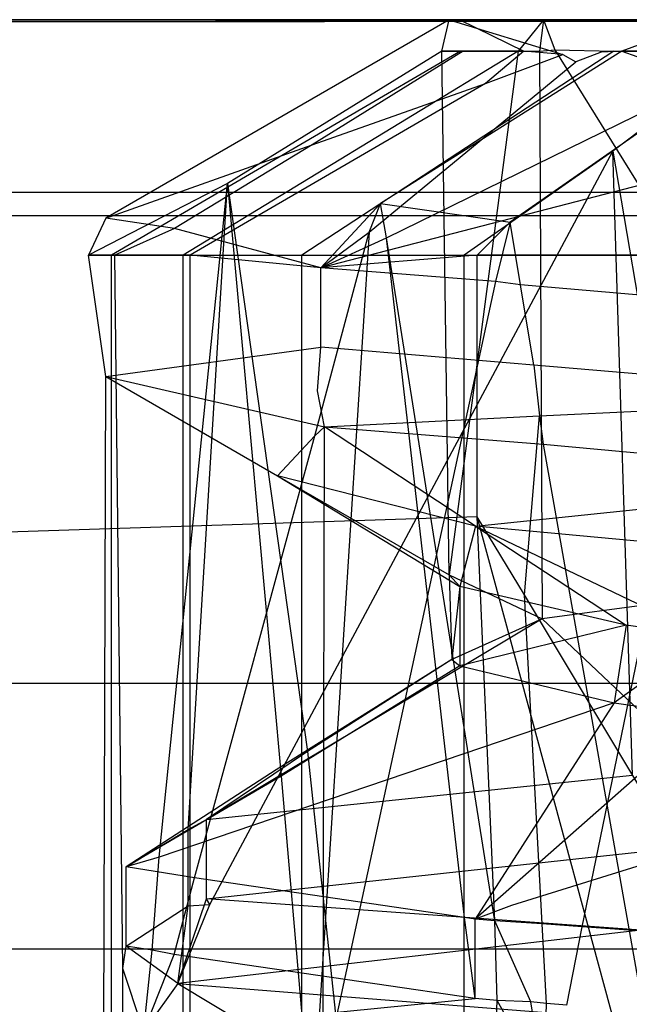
# Model space of a CAD drawing. Extents: x -23.4 to 23.6, y 0.3 to 4.
# Tile 84 of 189: x -17.297 to -17.2706, y 3.6201 to 3.6629. Entities that reach past the tile are written whole.
import ezdxf

# ---------------------------------------------------------------- set-up
doc = ezdxf.new("R2010")
doc.units = 0
doc.header["$MEASUREMENT"] = 0
doc.layers.get('0').update_dxf_attribs({"color": 13, "linetype": 'CONTINUOUS'})

# ---------------------------------------------------------------- blocks, each defined once
blk = doc.blocks.new('FOURTY_V_PM_STL')
at = {"color": 0}
for p, q in [((-17.237319, 3.66285, -0.098425), (-23.16028, 3.655358, -0.06076)), ((-17.237319, 3.66285, -0.098425), (-23.16028, 3.655358, -0.06076)), ((-17.237319, 3.66285, -0.098425), (-23.16028, 3.66285, -0.098425)), ((23.138932, 3.66285, -0.669291), (-23.16028, 3.66285, -0.669291)), ((-17.237319, 3.66285, -0.098425), (-23.16028, 3.66285, -0.098425)), ((23.138932, 3.66285, -0.669291), (-23.16028, 3.66285, -0.669291)), ((-17.230472, 3.662828, -0.096319), (-23.16028, 3.655358, -0.06076)), ((-17.230472, 3.662828, -0.096319), (-23.16028, 3.655358, -0.06076)), ((-17.27839, 3.66285, -0.15748), (-17.293305, 3.654238, -0.15748)), ((-17.27839, 3.66285, -0.15748), (-17.293305, 3.654238, -0.15748)), ((-17.27871, 3.661484, -0.157378), (-17.27839, 3.66285, -0.15748)), ((-17.27871, 3.661484, -0.157378), (-17.27839, 3.66285, -0.15748)), ((-17.27839, 3.66285, -0.15748), (-17.274297, 3.66285, -0.135143)), ((-17.277931, 3.66285, -0.165073), (-17.27839, 3.66285, -0.15748)), ((-17.27839, 3.66285, -0.15748), (-17.273463, 3.661342, -0.181511)), ((-17.27839, 3.66285, -0.15748), (-17.274297, 3.66285, -0.135143)), ((-17.277931, 3.66285, -0.165073), (-17.27839, 3.66285, -0.15748)), ((-17.27839, 3.66285, -0.15748), (-17.273463, 3.661342, -0.181511)), ((-17.267239, 3.66285, -0.193264), (-17.277931, 3.66285, -0.165073)), ((-17.277931, 3.66285, -0.165073), (-17.275157, 3.661484, -0.17794)), ((-17.277931, 3.66285, -0.165073), (-17.275157, 3.661484, -0.17794)), ((-17.267239, 3.66285, -0.193264), (-17.277931, 3.66285, -0.165073)), ((-17.274297, 3.66285, -0.135143), (-17.275395, 3.661484, -0.136777)), ((-17.274297, 3.66285, -0.135143), (-17.275395, 3.661484, -0.136777)), ((-17.274297, 3.66285, -0.135143), (-17.274466, 3.661484, -0.13508)), ((-17.274297, 3.66285, -0.135143), (-17.274466, 3.661484, -0.13508)), ((-17.274297, 3.66285, -0.135143), (-17.273809, 3.66154, -0.133855)), ((-17.274297, 3.66285, -0.135143), (-17.273809, 3.66154, -0.133855)), ((-17.274297, 3.66285, -0.135143), (-17.257167, 3.66285, -0.11033)), ((-17.274297, 3.66285, -0.135143), (-17.257167, 3.66285, -0.11033)), ((-17.267239, 3.66285, -0.193264), (-17.270896, 3.661484, -0.187502)), ((-17.267239, 3.66285, -0.193264), (-17.270896, 3.661484, -0.187502)), ((-17.277906, 3.661484, -0.146941), (-17.293065, 3.652619, -0.144501)), ((-17.277906, 3.661484, -0.146941), (-17.293065, 3.652619, -0.144501)), ((-17.275395, 3.661484, -0.136777), (-17.289946, 3.652619, -0.131876)), ((-17.275395, 3.661484, -0.136777), (-17.289946, 3.652619, -0.131876)), ((-17.27871, 3.661484, -0.157378), (-17.288022, 3.655731, -0.15749)), ((-17.27871, 3.661484, -0.157378), (-17.288022, 3.655731, -0.15749)), ((-17.271245, 3.661484, -0.127166), (-17.284791, 3.652619, -0.119937)), ((-17.271245, 3.661484, -0.127166), (-17.284791, 3.652619, -0.119937)), ((-17.277785, 3.661484, -0.167806), (-17.284341, 3.657419, -0.168926)), ((-17.277785, 3.661484, -0.167806), (-17.284341, 3.657419, -0.168926)), ((-17.270896, 3.661484, -0.187502), (-17.281383, 3.654861, -0.193265)), ((-17.270896, 3.661484, -0.187502), (-17.281383, 3.654861, -0.193265)), ((-17.27839, 3.638736, -0.15748), (-17.27871, 3.661484, -0.157378)), ((-17.27839, 3.638736, -0.15748), (-17.27871, 3.661484, -0.157378)), ((-17.277785, 3.661484, -0.167806), (-17.27871, 3.661484, -0.157378)), ((-17.27871, 3.661484, -0.157378), (-17.277906, 3.661484, -0.146941)), ((-17.27871, 3.661484, -0.157378), (-17.277906, 3.661484, -0.146941)), ((-17.277785, 3.661484, -0.167806), (-17.27871, 3.661484, -0.157378)), ((-17.275395, 3.661484, -0.136777), (-17.27839, 3.638736, -0.15748)), ((-17.275395, 3.661484, -0.136777), (-17.27839, 3.638736, -0.15748)), ((-17.277906, 3.661484, -0.146941), (-17.275395, 3.661484, -0.136777)), ((-17.277906, 3.661484, -0.146941), (-17.275395, 3.661484, -0.136777)), ((-17.275157, 3.661484, -0.17794), (-17.277785, 3.661484, -0.167806)), ((-17.275157, 3.661484, -0.17794), (-17.277785, 3.661484, -0.167806)), ((-17.275157, 3.661484, -0.17794), (-17.276813, 3.660075, -0.178524)), ((-17.275157, 3.661484, -0.17794), (-17.276813, 3.660075, -0.178524)), ((-17.26512, 3.661484, -0.196233), (-17.27574, 3.654055, -0.204576)), ((-17.26512, 3.661484, -0.196233), (-17.27574, 3.654055, -0.204576)), ((-17.275395, 3.661484, -0.136777), (-17.274466, 3.661484, -0.13508)), ((-17.275395, 3.661484, -0.136777), (-17.274466, 3.661484, -0.13508)), ((-17.273463, 3.661342, -0.181511), (-17.275157, 3.661484, -0.17794)), ((-17.273463, 3.661342, -0.181511), (-17.275157, 3.661484, -0.17794)), ((-17.273463, 3.661342, -0.181511), (-17.275157, 3.661484, -0.17794)), ((-17.273463, 3.661342, -0.181511), (-17.275157, 3.661484, -0.17794)), ((-17.274466, 3.661484, -0.13508), (-17.273809, 3.66154, -0.133855)), ((-17.274466, 3.661484, -0.13508), (-17.273809, 3.66154, -0.133855)), ((-17.274466, 3.661484, -0.13508), (-17.274359, 3.636838, -0.13531)), ((-17.274466, 3.661484, -0.13508), (-17.274359, 3.636838, -0.13531)), ((-17.273809, 3.66154, -0.133855), (-17.259711, 3.638799, -0.112712)), ((-17.273809, 3.66154, -0.133855), (-17.259711, 3.638799, -0.112712)), ((-17.273809, 3.66154, -0.133855), (-17.271245, 3.661484, -0.127166)), ((-17.273809, 3.66154, -0.133855), (-17.271245, 3.661484, -0.127166)), ((-17.270896, 3.661484, -0.187502), (-17.2718, 3.661442, -0.185297)), ((-17.270896, 3.661484, -0.187502), (-17.2718, 3.661442, -0.185297)), ((-17.270896, 3.661484, -0.187502), (-17.2718, 3.661442, -0.185297)), ((-17.270896, 3.661484, -0.187502), (-17.2718, 3.661442, -0.185297)), ((-17.265569, 3.661484, -0.118369), (-17.271287, 3.657139, -0.113989)), ((-17.265569, 3.661484, -0.118369), (-17.271287, 3.657139, -0.113989)), ((-17.271245, 3.661484, -0.127166), (-17.265569, 3.661484, -0.118369)), ((-17.271245, 3.661484, -0.127166), (-17.265569, 3.661484, -0.118369)), ((-17.270896, 3.661484, -0.187502), (-17.267243, 3.660184, -0.19326)), ((-17.270896, 3.661484, -0.187502), (-17.267243, 3.660184, -0.19326)), ((-17.267187, 3.661484, -0.193226), (-17.270896, 3.661484, -0.187502)), ((-17.267187, 3.661484, -0.193226), (-17.270896, 3.661484, -0.187502)), ((-17.276813, 3.660075, -0.178524), (-17.273463, 3.661342, -0.181511)), ((-17.276813, 3.660075, -0.178524), (-17.273463, 3.661342, -0.181511)), ((-17.273463, 3.661342, -0.181511), (-17.272899, 3.661026, -0.1832)), ((-17.273463, 3.661342, -0.181511), (-17.272899, 3.661026, -0.1832)), ((-17.273463, 3.661342, -0.181511), (-17.272899, 3.661026, -0.1832)), ((-17.273463, 3.661342, -0.181511), (-17.272899, 3.661026, -0.1832)), ((-17.2718, 3.661442, -0.185297), (-17.272899, 3.661026, -0.1832)), ((-17.2718, 3.661442, -0.185297), (-17.272899, 3.661026, -0.1832)), ((-17.2718, 3.661442, -0.185297), (-17.272899, 3.661026, -0.1832)), ((-17.2718, 3.661442, -0.185297), (-17.272899, 3.661026, -0.1832)), ((-17.281865, 3.653625, -0.192489), (-17.272899, 3.661026, -0.1832)), ((-17.281865, 3.653625, -0.192489), (-17.272899, 3.661026, -0.1832)), ((-17.276813, 3.660075, -0.178524), (-17.289651, 3.652619, -0.183009)), ((-17.276813, 3.660075, -0.178524), (-17.289651, 3.652619, -0.183009)), ((-17.284341, 3.657419, -0.168926), (-17.276813, 3.660075, -0.178524)), ((-17.284341, 3.657419, -0.168926), (-17.276813, 3.660075, -0.178524)), ((-17.281116, 3.653378, -0.194071), (-17.267243, 3.660184, -0.19326)), ((-17.281116, 3.653378, -0.194071), (-17.267243, 3.660184, -0.19326)), ((-17.256956, 3.659079, -0.20482), (-17.28397, 3.652075, -0.194461)), ((-17.256956, 3.659079, -0.20482), (-17.28397, 3.652075, -0.194461)), ((-17.293305, 3.654238, -0.15748), (-17.284341, 3.657419, -0.168926)), ((-17.293305, 3.654238, -0.15748), (-17.284341, 3.657419, -0.168926)), ((-17.284341, 3.657419, -0.168926), (-17.290321, 3.653782, -0.169945)), ((-17.284341, 3.657419, -0.168926), (-17.290321, 3.653782, -0.169945)), ((-17.284341, 3.657419, -0.168926), (-17.290321, 3.653782, -0.169945)), ((-17.284341, 3.657419, -0.168926), (-17.290321, 3.653782, -0.169945)), ((-17.288791, 3.624418, -0.133638), (-17.271287, 3.657139, -0.113989)), ((-17.288791, 3.624418, -0.133638), (-17.271287, 3.657139, -0.113989)), ((-17.271287, 3.657139, -0.113989), (-17.277742, 3.652619, -0.109009)), ((-17.271287, 3.657139, -0.113989), (-17.277742, 3.652619, -0.109009)), ((-17.271287, 3.657139, -0.113989), (-17.264836, 3.619002, -0.107288)), ((-17.270433, 3.630046, -0.104279), (-17.271287, 3.657139, -0.113989)), ((-17.271287, 3.657139, -0.113989), (-17.264836, 3.619002, -0.107288)), ((-17.270433, 3.630046, -0.104279), (-17.271287, 3.657139, -0.113989)), ((-17.288022, 3.655731, -0.15749), (-17.294064, 3.652619, -0.157467)), ((-17.288022, 3.655731, -0.15749), (-17.294064, 3.652619, -0.157467)), ((-17.290987, 3.626476, -0.170237), (-17.288022, 3.655731, -0.15749)), ((-17.290987, 3.626476, -0.170237), (-17.288022, 3.655731, -0.15749)), ((-17.289726, 3.627679, -0.139826), (-17.288022, 3.655731, -0.15749)), ((-17.289726, 3.627679, -0.139826), (-17.288022, 3.655731, -0.15749)), ((-17.288022, 3.655731, -0.15749), (-17.28455, 3.631068, -0.144805)), ((-17.288022, 3.655731, -0.15749), (-17.285694, 3.629999, -0.16691)), ((-17.288022, 3.655731, -0.15749), (-17.285694, 3.629999, -0.16691)), ((-17.288022, 3.655731, -0.15749), (-17.28455, 3.631068, -0.144805)), ((-23.16028, 3.655358, -0.06076), (-13.900437, 3.655358, -0.06076)), ((-23.16028, 3.655358, -0.06076), (-13.900437, 3.655358, -0.06076)), ((-17.281383, 3.654861, -0.193265), (-17.28397, 3.652075, -0.194461)), ((-17.281383, 3.654861, -0.193265), (-17.28397, 3.652075, -0.194461)), ((-17.281865, 3.653625, -0.192489), (-17.281383, 3.654861, -0.193265)), ((-17.281865, 3.653625, -0.192489), (-17.281383, 3.654861, -0.193265)), ((-17.281116, 3.653378, -0.194071), (-17.281383, 3.654861, -0.193265)), ((-17.281383, 3.654861, -0.193265), (-17.27574, 3.654055, -0.204576)), ((-17.281116, 3.653378, -0.194071), (-17.281383, 3.654861, -0.193265)), ((-17.281383, 3.654861, -0.193265), (-17.27574, 3.654055, -0.204576)), ((23.138932, 3.654333, -0.716985), (-23.16028, 3.654333, -0.716985)), ((23.138932, 3.654333, -0.716985), (-23.16028, 3.654333, -0.716985)), ((-17.293305, 3.654238, -0.15748), (-17.294064, 3.652619, -0.157467)), ((-17.293305, 3.654238, -0.15748), (-17.294064, 3.652619, -0.157467)), ((-17.290321, 3.653782, -0.169945), (-17.293305, 3.654238, -0.15748)), ((-17.290321, 3.653782, -0.169945), (-17.293305, 3.654238, -0.15748)), ((-17.27574, 3.654055, -0.204576), (-17.277182, 3.652619, -0.205734)), ((-17.27574, 3.654055, -0.204576), (-17.277182, 3.652619, -0.205734)), ((-17.27574, 3.654055, -0.204576), (-17.276377, 3.651479, -0.202551)), ((-17.27574, 3.654055, -0.204576), (-17.276377, 3.651479, -0.202551)), ((-17.275302, 3.651329, -0.204553), (-17.27574, 3.654055, -0.204576)), ((-17.275302, 3.651329, -0.204553), (-17.27574, 3.654055, -0.204576)), ((-17.290321, 3.653782, -0.169945), (-17.292915, 3.652619, -0.170421)), ((-17.290321, 3.653782, -0.169945), (-17.292915, 3.652619, -0.170421)), ((-17.28397, 3.652075, -0.194461), (-17.290321, 3.653782, -0.169945)), ((-17.28397, 3.652075, -0.194461), (-17.290321, 3.653782, -0.169945)), ((-17.281865, 3.653625, -0.192489), (-17.28436, 3.614621, -0.17189)), ((-17.281865, 3.653625, -0.192489), (-17.28436, 3.614621, -0.17189)), ((-17.284229, 3.644772, -0.187696), (-17.281865, 3.653625, -0.192489)), ((-17.284229, 3.644772, -0.187696), (-17.281865, 3.653625, -0.192489)), ((-17.28397, 3.652075, -0.194461), (-17.281865, 3.653625, -0.192489)), ((-17.28397, 3.652075, -0.194461), (-17.281865, 3.653625, -0.192489)), ((-17.28397, 3.652075, -0.194461), (-17.281116, 3.653378, -0.194071)), ((-17.28397, 3.652075, -0.194461), (-17.281116, 3.653378, -0.194071)), ((-17.276416, 3.62371, -0.205972), (-17.281116, 3.653378, -0.194071)), ((-17.277727, 3.623861, -0.20366), (-17.281116, 3.653378, -0.194071)), ((-17.276416, 3.62371, -0.205972), (-17.281116, 3.653378, -0.194071)), ((-17.277727, 3.623861, -0.20366), (-17.281116, 3.653378, -0.194071)), ((-17.293305, 3.647348, -0.15748), (-17.294064, 3.652619, -0.157467)), ((-17.293305, 3.647348, -0.15748), (-17.294064, 3.652619, -0.157467)), ((-17.294064, 3.652619, -0.157467), (-17.293065, 3.652619, -0.144501)), ((-17.292915, 3.652619, -0.170421), (-17.294064, 3.652619, -0.157467)), ((-17.293305, 3.647348, -0.15748), (-17.294064, 3.652619, -0.157467)), ((-17.292915, 3.652619, -0.170421), (-17.294064, 3.652619, -0.157467)), ((-17.294064, 3.652619, -0.157467), (-17.293065, 3.652619, -0.144501)), ((-17.293305, 3.647348, -0.15748), (-17.294064, 3.652619, -0.157467)), ((-17.293065, 3.652619, -0.144501), (-17.289946, 3.652619, -0.131876)), ((-17.293065, 3.385894, -0.144501), (-17.293065, 3.652619, -0.144501)), ((-17.293065, 3.652619, -0.144501), (-17.289946, 3.652619, -0.131876)), ((-17.293065, 3.385894, -0.144501), (-17.293065, 3.652619, -0.144501)), ((-17.289651, 3.652619, -0.183009), (-17.292915, 3.652619, -0.170421)), ((-17.292568, 3.621643, -0.170358), (-17.292915, 3.652619, -0.170421)), ((-17.289651, 3.652619, -0.183009), (-17.292915, 3.652619, -0.170421)), ((-17.292568, 3.621643, -0.170358), (-17.292915, 3.652619, -0.170421)), ((-17.289946, 3.652619, -0.131876), (-17.284791, 3.652619, -0.119937)), ((-17.289946, 3.385894, -0.131876), (-17.289946, 3.652619, -0.131876)), ((-17.289946, 3.652619, -0.131876), (-17.284791, 3.652619, -0.119937)), ((-17.289946, 3.385894, -0.131876), (-17.289946, 3.652619, -0.131876)), ((-17.28397, 3.652075, -0.194461), (-17.289651, 3.652619, -0.183009)), ((-17.289651, 3.385894, -0.183009), (-17.289651, 3.652619, -0.183009)), ((-17.28397, 3.652075, -0.194461), (-17.289651, 3.652619, -0.183009)), ((-17.289651, 3.385894, -0.183009), (-17.289651, 3.652619, -0.183009)), ((-17.284791, 3.652619, -0.119937), (-17.277742, 3.652619, -0.109009)), ((-17.284791, 3.385894, -0.119937), (-17.284791, 3.652619, -0.119937)), ((-17.284791, 3.652619, -0.119937), (-17.277742, 3.652619, -0.109009)), ((-17.284791, 3.385894, -0.119937), (-17.284791, 3.652619, -0.119937)), ((-17.277182, 3.652619, -0.205734), (-17.28397, 3.652075, -0.194461)), ((-17.277182, 3.652619, -0.205734), (-17.28397, 3.652075, -0.194461)), ((-17.277742, 3.652619, -0.109009), (-17.268989, 3.652619, -0.09939)), ((-17.277742, 3.603795, -0.108638), (-17.277742, 3.652619, -0.109009)), ((-17.277742, 3.652619, -0.109009), (-17.268989, 3.652619, -0.09939)), ((-17.277742, 3.603795, -0.108638), (-17.277742, 3.652619, -0.109009)), ((-17.268318, 3.652619, -0.21525), (-17.277182, 3.652619, -0.205734)), ((-17.277182, 3.641261, -0.205979), (-17.277182, 3.652619, -0.205734)), ((-17.268318, 3.652619, -0.21525), (-17.277182, 3.652619, -0.205734)), ((-17.277182, 3.641261, -0.205979), (-17.277182, 3.652619, -0.205734)), ((-17.28397, 3.64863, -0.194461), (-17.28397, 3.652075, -0.194461)), ((-17.276377, 3.651479, -0.202551), (-17.28397, 3.652075, -0.194461)), ((-17.28397, 3.64863, -0.194461), (-17.28397, 3.652075, -0.194461)), ((-17.276377, 3.651479, -0.202551), (-17.28397, 3.652075, -0.194461)), ((-17.28397, 3.64863, -0.194461), (-17.28397, 3.652075, -0.194461)), ((-17.28397, 3.64863, -0.194461), (-17.28397, 3.652075, -0.194461)), ((-17.276377, 3.651479, -0.202551), (-17.28436, 3.614621, -0.17189)), ((-17.276377, 3.651479, -0.202551), (-17.28436, 3.614621, -0.17189)), ((-17.275302, 3.651329, -0.204553), (-17.276377, 3.651479, -0.202551)), ((-17.275302, 3.651329, -0.204553), (-17.276377, 3.651479, -0.202551)), ((-17.274716, 3.647852, -0.204461), (-17.275302, 3.651329, -0.204553)), ((-17.267215, 3.65065, -0.212907), (-17.275302, 3.651329, -0.204553)), ((-17.274716, 3.647852, -0.204461), (-17.275302, 3.651329, -0.204553)), ((-17.274716, 3.647852, -0.204461), (-17.275302, 3.651329, -0.204553)), ((-17.267215, 3.65065, -0.212907), (-17.275302, 3.651329, -0.204553)), ((-17.274716, 3.647852, -0.204461), (-17.275302, 3.651329, -0.204553)), ((-17.293305, 3.647348, -0.15748), (-17.28397, 3.64863, -0.194461)), ((-17.293305, 3.647348, -0.15748), (-17.28397, 3.64863, -0.194461)), ((-17.284118, 3.646726, -0.194757), (-17.28397, 3.64863, -0.194461)), ((-17.284118, 3.646726, -0.194757), (-17.28397, 3.64863, -0.194461)), ((-17.284118, 3.646726, -0.194757), (-17.28397, 3.64863, -0.194461)), ((-17.284118, 3.646726, -0.194757), (-17.28397, 3.64863, -0.194461)), ((-17.274716, 3.647852, -0.204461), (-17.28397, 3.64863, -0.194461)), ((-17.274716, 3.647852, -0.204461), (-17.28397, 3.64863, -0.194461)), ((-17.267832, 3.647257, -0.212388), (-17.274716, 3.647852, -0.204461)), ((-17.274716, 3.647852, -0.204461), (-17.274476, 3.645641, -0.204534)), ((-17.274716, 3.647852, -0.204461), (-17.274476, 3.645641, -0.204534)), ((-17.274716, 3.647852, -0.204461), (-17.274476, 3.645641, -0.204534)), ((-17.267832, 3.647257, -0.212388), (-17.274716, 3.647852, -0.204461)), ((-17.274716, 3.647852, -0.204461), (-17.274476, 3.645641, -0.204534)), ((-17.294064, 3.385894, -0.157467), (-17.293305, 3.647348, -0.15748)), ((-17.294064, 3.385894, -0.157467), (-17.293305, 3.647348, -0.15748)), ((-17.293305, 3.647348, -0.15748), (-17.283806, 3.645165, -0.194761)), ((-17.293305, 3.647348, -0.15748), (-17.285847, 3.643042, -0.15748)), ((-17.293305, 3.647348, -0.15748), (-17.283806, 3.645165, -0.194761)), ((-17.293305, 3.647348, -0.15748), (-17.285847, 3.643042, -0.15748)), ((-17.283806, 3.645165, -0.194761), (-17.284118, 3.646726, -0.194757)), ((-17.283806, 3.645165, -0.194761), (-17.284118, 3.646726, -0.194757)), ((-17.283806, 3.645165, -0.194761), (-17.284118, 3.646726, -0.194757)), ((-17.283806, 3.645165, -0.194761), (-17.284118, 3.646726, -0.194757)), ((-17.274476, 3.645641, -0.204534), (-17.268079, 3.645956, -0.2122)), ((-17.274476, 3.645641, -0.204534), (-17.268079, 3.645956, -0.2122)), ((-17.283806, 3.645165, -0.194761), (-17.274476, 3.645641, -0.204534)), ((-17.283806, 3.645165, -0.194761), (-17.274476, 3.645641, -0.204534)), ((-17.275126, 3.637873, -0.206157), (-17.274476, 3.645641, -0.204534)), ((-17.275126, 3.637873, -0.206157), (-17.274476, 3.645641, -0.204534)), ((-17.274476, 3.645641, -0.204534), (-17.274313, 3.644421, -0.204543)), ((-17.274476, 3.645641, -0.204534), (-17.274313, 3.644421, -0.204543)), ((-17.284357, 3.385894, -0.194888), (-17.283806, 3.645165, -0.194761)), ((-17.284357, 3.385894, -0.194888), (-17.283806, 3.645165, -0.194761)), ((-17.284229, 3.644772, -0.187696), (-17.283806, 3.645165, -0.194761)), ((-17.284229, 3.644772, -0.187696), (-17.283806, 3.645165, -0.194761)), ((-17.283806, 3.645165, -0.194761), (-17.274313, 3.644421, -0.204543)), ((-17.277259, 3.640859, -0.191192), (-17.283806, 3.645165, -0.194761)), ((-17.277259, 3.640859, -0.191192), (-17.283806, 3.645165, -0.194761)), ((-17.283806, 3.645165, -0.194761), (-17.274313, 3.644421, -0.204543)), ((-17.289457, 3.625582, -0.176975), (-17.284229, 3.644772, -0.187696)), ((-17.289457, 3.625582, -0.176975), (-17.284229, 3.644772, -0.187696)), ((-17.285847, 3.643042, -0.15748), (-17.284229, 3.644772, -0.187696)), ((-17.285847, 3.643042, -0.15748), (-17.284229, 3.644772, -0.187696)), ((-17.274313, 3.644421, -0.204543), (-17.268426, 3.643867, -0.211847)), ((-17.274313, 3.644421, -0.204543), (-17.268426, 3.643867, -0.211847)), ((-17.274313, 3.644421, -0.204543), (-17.268642, 3.612317, -0.203615)), ((-17.274313, 3.644421, -0.204543), (-17.268642, 3.612317, -0.203615)), ((-17.27262, 3.62345, -0.209074), (-17.268426, 3.643867, -0.211847)), ((-17.27262, 3.62345, -0.209074), (-17.268426, 3.643867, -0.211847)), ((-17.277259, 3.640859, -0.191192), (-17.285847, 3.643042, -0.15748)), ((-17.285847, 3.643042, -0.15748), (-17.277931, 3.63824, -0.165074)), ((-17.285847, 3.643042, -0.15748), (-17.277931, 3.63824, -0.165074)), ((-17.285847, 3.643042, -0.15748), (-17.27839, 3.638736, -0.15748)), ((-17.277259, 3.640859, -0.191192), (-17.285847, 3.643042, -0.15748)), ((-17.285847, 3.643042, -0.15748), (-17.27839, 3.638736, -0.15748)), ((-17.277259, 3.640859, -0.191192), (-17.260643, 3.642591, -0.218086)), ((-17.277259, 3.640859, -0.191192), (-17.260643, 3.642591, -0.218086)), ((-17.277182, 3.641261, -0.205979), (-18.435832, 3.603795, -0.206693)), ((-17.277182, 3.641261, -0.205979), (-18.435832, 3.603795, -0.206693)), ((-17.276416, 3.62371, -0.205972), (-17.277182, 3.641261, -0.205979)), ((-17.276416, 3.62371, -0.205972), (-17.277182, 3.641261, -0.205979)), ((-17.269298, 3.612205, -0.199366), (-17.277182, 3.641261, -0.205979)), ((-17.275126, 3.637873, -0.206157), (-17.277182, 3.641261, -0.205979)), ((-17.269298, 3.612205, -0.199366), (-17.277182, 3.641261, -0.205979)), ((-17.276416, 3.62371, -0.205972), (-17.277182, 3.641261, -0.205979)), ((-17.275126, 3.637873, -0.206157), (-17.277182, 3.641261, -0.205979)), ((-17.276416, 3.62371, -0.205972), (-17.277182, 3.641261, -0.205979)), ((-17.277259, 3.640859, -0.191192), (-17.277931, 3.63824, -0.165074)), ((-17.277259, 3.640859, -0.191192), (-17.277931, 3.63824, -0.165074)), ((-17.253407, 3.638635, -0.216798), (-17.277259, 3.640859, -0.191192)), ((-17.277259, 3.640859, -0.191192), (-17.267243, 3.63607, -0.19326)), ((-17.277259, 3.640859, -0.191192), (-17.267243, 3.63607, -0.19326)), ((-17.277259, 3.640859, -0.191192), (-17.270712, 3.636552, -0.187623)), ((-17.277259, 3.640859, -0.191192), (-17.270712, 3.636552, -0.187623)), ((-17.253407, 3.638635, -0.216798), (-17.277259, 3.640859, -0.191192)), ((-17.277931, 3.63824, -0.165074), (-17.27839, 3.638736, -0.15748)), ((-17.27839, 3.638736, -0.15748), (-17.278286, 3.635058, -0.161102)), ((-17.27839, 3.638736, -0.15748), (-17.278286, 3.635058, -0.161102)), ((-17.27839, 3.638736, -0.15748), (-17.274359, 3.636838, -0.13531)), ((-17.27839, 3.638736, -0.15748), (-17.274359, 3.636838, -0.13531)), ((-17.277931, 3.63824, -0.165074), (-17.27839, 3.638736, -0.15748)), ((-17.259711, 3.638799, -0.112712), (-17.274359, 3.636838, -0.13531)), ((-17.259711, 3.638799, -0.112712), (-17.274359, 3.636838, -0.13531)), ((-17.277931, 3.63824, -0.165074), (-17.278286, 3.635058, -0.161102)), ((-17.270712, 3.636552, -0.187623), (-17.277931, 3.63824, -0.165074)), ((-17.277931, 3.63824, -0.165074), (-17.277931, 3.634794, -0.165079)), ((-17.270712, 3.636552, -0.187623), (-17.277931, 3.63824, -0.165074)), ((-17.274364, 3.623587, -0.20753), (-17.275126, 3.637873, -0.206157)), ((-17.274364, 3.623587, -0.20753), (-17.275126, 3.637873, -0.206157)), ((-17.268396, 3.626649, -0.205996), (-17.275126, 3.637873, -0.206157)), ((-17.268396, 3.626649, -0.205996), (-17.275126, 3.637873, -0.206157)), ((-17.274359, 3.636838, -0.13531), (-17.288941, 3.628121, -0.131762)), ((-17.274359, 3.636838, -0.13531), (-17.288941, 3.628121, -0.131762)), ((-17.274359, 3.636838, -0.13531), (-17.278286, 3.635058, -0.161102)), ((-17.274359, 3.636838, -0.13531), (-17.278286, 3.635058, -0.161102)), ((-17.274359, 3.636838, -0.13531), (-17.268272, 3.631073, -0.102872)), ((-17.274359, 3.636838, -0.13531), (-17.268272, 3.631073, -0.102872)), ((-17.270712, 3.636552, -0.187623), (-17.277931, 3.634794, -0.165079)), ((-17.270712, 3.636552, -0.187623), (-17.277931, 3.634794, -0.165079)), ((-17.270712, 3.636552, -0.187623), (-17.271224, 3.633187, -0.186665)), ((-17.270712, 3.636552, -0.187623), (-17.271224, 3.633187, -0.186665)), ((-17.267243, 3.63607, -0.19326), (-17.270712, 3.636552, -0.187623)), ((-17.267243, 3.63607, -0.19326), (-17.270712, 3.636552, -0.187623)), ((-17.267243, 3.63607, -0.19326), (-17.271224, 3.633187, -0.186665)), ((-17.267243, 3.63607, -0.19326), (-17.271224, 3.633187, -0.186665)), ((-17.278286, 3.635058, -0.161102), (-17.285903, 3.630277, -0.165943)), ((-17.278286, 3.635058, -0.161102), (-17.285903, 3.630277, -0.165943)), ((-17.278286, 3.635058, -0.161102), (-17.28455, 3.631068, -0.144805)), ((-17.278286, 3.635058, -0.161102), (-17.28455, 3.631068, -0.144805)), ((-17.278286, 3.635058, -0.161102), (-17.277931, 3.634794, -0.165079)), ((-17.277931, 3.634794, -0.165079), (-17.285694, 3.629999, -0.16691)), ((-17.277931, 3.634794, -0.165079), (-17.285694, 3.629999, -0.16691)), ((-17.277931, 3.634794, -0.165079), (-17.271224, 3.633187, -0.186665)), ((-17.277931, 3.634794, -0.165079), (-17.271224, 3.633187, -0.186665)), ((23.138932, 3.634022, -0.028828), (-23.16028, 3.634022, -0.028828)), ((23.138932, 3.634022, -0.028828), (-23.16028, 3.634022, -0.028828)), ((-17.271224, 3.633187, -0.186665), (-17.290987, 3.626476, -0.170237)), ((-17.271224, 3.633187, -0.186665), (-17.290987, 3.626476, -0.170237)), ((-17.271224, 3.633187, -0.186665), (-17.277273, 3.623789, -0.204823)), ((-17.271224, 3.633187, -0.186665), (-17.277273, 3.623789, -0.204823)), ((-17.271224, 3.633187, -0.186665), (-17.267239, 3.632624, -0.193267)), ((-17.271224, 3.633187, -0.186665), (-17.267239, 3.632624, -0.193267)), ((-17.267239, 3.632624, -0.193267), (-17.277273, 3.623789, -0.204823)), ((-17.267239, 3.632624, -0.193267), (-17.277273, 3.623789, -0.204823)), ((-17.28455, 3.631068, -0.144805), (-17.288941, 3.628121, -0.131762)), ((-17.28455, 3.631068, -0.144805), (-17.288941, 3.628121, -0.131762)), ((-17.28455, 3.631068, -0.144805), (-17.283018, 3.616692, -0.137706)), ((-17.28455, 3.631068, -0.144805), (-17.283018, 3.616692, -0.137706)), ((-17.285903, 3.630277, -0.165943), (-17.292423, 3.626055, -0.169184)), ((-17.285903, 3.630277, -0.165943), (-17.292423, 3.626055, -0.169184)), ((-17.285694, 3.629999, -0.16691), (-17.292423, 3.626055, -0.169184)), ((-17.285694, 3.629999, -0.16691), (-17.292423, 3.626055, -0.169184)), ((-17.288941, 3.628121, -0.131762), (-17.270433, 3.630046, -0.104279)), ((-17.288941, 3.628121, -0.131762), (-17.270433, 3.630046, -0.104279)), ((-17.285694, 3.629999, -0.16691), (-17.28436, 3.614621, -0.17189)), ((-17.285694, 3.629999, -0.16691), (-17.28436, 3.614621, -0.17189)), ((-17.289726, 3.627679, -0.139826), (-17.288941, 3.628121, -0.131762)), ((-17.289726, 3.627679, -0.139826), (-17.288941, 3.628121, -0.131762)), ((-17.288941, 3.624676, -0.131762), (-17.288941, 3.628121, -0.131762)), ((-17.288941, 3.624676, -0.131762), (-17.288941, 3.628121, -0.131762)), ((-17.292423, 3.626055, -0.169184), (-17.289726, 3.627679, -0.139826)), ((-17.292423, 3.626055, -0.169184), (-17.289726, 3.627679, -0.139826)), ((-17.289733, 3.62437, -0.137773), (-17.289726, 3.627679, -0.139826)), ((-17.289733, 3.62437, -0.137773), (-17.289726, 3.627679, -0.139826)), ((-17.289733, 3.62437, -0.137773), (-17.289726, 3.627679, -0.139826)), ((-17.289733, 3.62437, -0.137773), (-17.289726, 3.627679, -0.139826)), ((-17.290987, 3.626476, -0.170237), (-17.292423, 3.626055, -0.169184)), ((-17.290987, 3.626476, -0.170237), (-17.292423, 3.626055, -0.169184)), ((-17.291294, 3.622444, -0.171885), (-17.290987, 3.626476, -0.170237)), ((-17.291294, 3.622444, -0.171885), (-17.290987, 3.626476, -0.170237)), ((-17.288941, 3.624676, -0.131762), (-17.270084, 3.626708, -0.10326)), ((-17.288941, 3.624676, -0.131762), (-17.270084, 3.626708, -0.10326)), ((-17.268396, 3.626649, -0.205996), (-17.275691, 3.624383, -0.205184)), ((-17.268396, 3.626649, -0.205996), (-17.275691, 3.624383, -0.205184)), ((-17.289457, 3.625582, -0.176975), (-17.292423, 3.626055, -0.169184)), ((-17.292423, 3.62261, -0.169184), (-17.292423, 3.626055, -0.169184)), ((-17.289457, 3.625582, -0.176975), (-17.292423, 3.626055, -0.169184)), ((-17.292423, 3.62261, -0.169184), (-17.292423, 3.626055, -0.169184)), ((-17.290334, 3.622261, -0.175111), (-17.289457, 3.625582, -0.176975)), ((-17.290334, 3.622261, -0.175111), (-17.289457, 3.625582, -0.176975)), ((-17.290334, 3.622261, -0.175111), (-17.289457, 3.625582, -0.176975)), ((-17.290334, 3.622261, -0.175111), (-17.289457, 3.625582, -0.176975)), ((-17.277727, 3.623861, -0.20366), (-17.289457, 3.625582, -0.176975)), ((-17.277727, 3.623861, -0.20366), (-17.289457, 3.625582, -0.176975)), ((-17.277727, 3.623861, -0.20366), (-17.289457, 3.625582, -0.176975)), ((-17.277727, 3.623861, -0.20366), (-17.289457, 3.625582, -0.176975)), ((-17.292423, 3.62261, -0.169184), (-17.289733, 3.62437, -0.137773)), ((-17.292423, 3.62261, -0.169184), (-17.289733, 3.62437, -0.137773)), ((-17.290175, 3.620998, -0.135612), (-17.288941, 3.624676, -0.131762)), ((-17.290175, 3.620998, -0.135612), (-17.288941, 3.624676, -0.131762)), ((-17.290175, 3.620998, -0.135612), (-17.288791, 3.624418, -0.133638)), ((-17.290175, 3.620998, -0.135612), (-17.288791, 3.624418, -0.133638)), ((-17.290175, 3.620998, -0.135612), (-17.289733, 3.62437, -0.137773)), ((-17.290175, 3.620998, -0.135612), (-17.289733, 3.62437, -0.137773)), ((-17.290175, 3.620998, -0.135612), (-17.289733, 3.62437, -0.137773)), ((-17.290175, 3.620998, -0.135612), (-17.289733, 3.62437, -0.137773)), ((-17.289733, 3.62437, -0.137773), (-17.288791, 3.624418, -0.133638)), ((-17.289733, 3.62437, -0.137773), (-17.288791, 3.624418, -0.133638)), ((-17.270069, 3.623308, -0.101974), (-17.288941, 3.624676, -0.131762)), ((-17.288791, 3.624418, -0.133638), (-17.288941, 3.624676, -0.131762)), ((-17.288791, 3.624418, -0.133638), (-17.288941, 3.624676, -0.131762)), ((-17.270069, 3.623308, -0.101974), (-17.288941, 3.624676, -0.131762)), ((-17.275691, 3.624383, -0.205184), (-17.277273, 3.623789, -0.204823)), ((-17.275691, 3.624383, -0.205184), (-17.277273, 3.623789, -0.204823)), ((-17.277273, 3.623789, -0.204823), (-17.277727, 3.623861, -0.20366)), ((-17.277273, 3.620344, -0.204823), (-17.277727, 3.623861, -0.20366)), ((-17.277273, 3.623789, -0.204823), (-17.277727, 3.623861, -0.20366)), ((-17.277273, 3.620344, -0.204823), (-17.277727, 3.623861, -0.20366)), ((-17.276416, 3.62371, -0.205972), (-17.277273, 3.623789, -0.204823)), ((-17.277273, 3.620344, -0.204823), (-17.277273, 3.623789, -0.204823)), ((-17.276416, 3.62371, -0.205972), (-17.277273, 3.623789, -0.204823)), ((-17.277273, 3.620344, -0.204823), (-17.277273, 3.623789, -0.204823)), ((-17.274856, 3.620196, -0.206944), (-17.276416, 3.62371, -0.205972)), ((-17.274364, 3.623587, -0.20753), (-17.276416, 3.62371, -0.205972)), ((-17.276317, 3.620258, -0.206036), (-17.276416, 3.62371, -0.205972)), ((-17.276317, 3.620258, -0.206036), (-17.276416, 3.62371, -0.205972)), ((-17.274364, 3.623587, -0.20753), (-17.276416, 3.62371, -0.205972)), ((-17.274856, 3.620196, -0.206944), (-17.276416, 3.62371, -0.205972)), ((-17.276317, 3.620258, -0.206036), (-17.276416, 3.62371, -0.205972)), ((-17.276317, 3.620258, -0.206036), (-17.276416, 3.62371, -0.205972)), ((-17.274364, 3.623587, -0.20753), (-17.276416, 3.62371, -0.205972)), ((-17.274856, 3.620196, -0.206944), (-17.276416, 3.62371, -0.205972)), ((-17.274856, 3.620196, -0.206944), (-17.276416, 3.62371, -0.205972)), ((-17.274364, 3.623587, -0.20753), (-17.276416, 3.62371, -0.205972)), ((-17.27262, 3.62345, -0.209074), (-17.274364, 3.623587, -0.20753)), ((-17.274167, 3.62013, -0.207814), (-17.274364, 3.623587, -0.20753)), ((-17.27262, 3.62345, -0.209074), (-17.274364, 3.623587, -0.20753)), ((-17.274167, 3.62013, -0.207814), (-17.274364, 3.623587, -0.20753)), ((-17.274167, 3.62013, -0.207814), (-17.274364, 3.623587, -0.20753)), ((-17.274167, 3.62013, -0.207814), (-17.274364, 3.623587, -0.20753)), ((-17.273289, 3.620052, -0.208592), (-17.27262, 3.62345, -0.209074)), ((-17.273289, 3.620052, -0.208592), (-17.27262, 3.62345, -0.209074)), ((-17.273289, 3.620052, -0.208592), (-17.27262, 3.62345, -0.209074)), ((-17.249673, 3.621832, -0.226836), (-17.27262, 3.62345, -0.209074)), ((-17.249673, 3.621832, -0.226836), (-17.27262, 3.62345, -0.209074)), ((-17.249673, 3.621832, -0.226836), (-17.27262, 3.62345, -0.209074)), ((-17.270069, 3.623308, -0.101974), (-17.290175, 3.620998, -0.135612)), ((-17.270069, 3.623308, -0.101974), (-17.290175, 3.620998, -0.135612)), ((-17.292568, 3.621643, -0.170358), (-17.292423, 3.62261, -0.169184)), ((-17.292568, 3.621643, -0.170358), (-17.292423, 3.62261, -0.169184)), ((-17.290175, 3.620998, -0.135612), (-17.292423, 3.62261, -0.169184)), ((-17.291294, 3.622444, -0.171885), (-17.292423, 3.62261, -0.169184)), ((-17.291294, 3.622444, -0.171885), (-17.292423, 3.62261, -0.169184)), ((-17.290175, 3.620998, -0.135612), (-17.292423, 3.62261, -0.169184)), ((23.138932, 3.622491, -0.766727), (-23.16028, 3.622491, -0.766727)), ((23.138932, 3.622491, -0.766727), (-23.16028, 3.622491, -0.766727)), ((-17.291657, 3.618927, -0.173416), (-17.291294, 3.622444, -0.171885)), ((-17.291657, 3.618927, -0.173416), (-17.291294, 3.622444, -0.171885)), ((-17.291657, 3.618927, -0.173416), (-17.290334, 3.622261, -0.175111)), ((-17.291657, 3.618927, -0.173416), (-17.290334, 3.622261, -0.175111)), ((-17.291657, 3.618927, -0.173416), (-17.290334, 3.622261, -0.175111)), ((-17.290334, 3.622261, -0.175111), (-17.291294, 3.622444, -0.171885)), ((-17.290334, 3.622261, -0.175111), (-17.291294, 3.622444, -0.171885)), ((-17.277273, 3.620344, -0.204823), (-17.290334, 3.622261, -0.175111)), ((-17.277273, 3.620344, -0.204823), (-17.290334, 3.622261, -0.175111)), ((-17.277273, 3.620344, -0.204823), (-17.290334, 3.622261, -0.175111)), ((-17.292915, 3.385894, -0.170421), (-17.292568, 3.621643, -0.170358)), ((-17.292915, 3.385894, -0.170421), (-17.292568, 3.621643, -0.170358)), ((-17.291657, 3.618927, -0.173416), (-17.292568, 3.621643, -0.170358)), ((-17.291657, 3.618927, -0.173416), (-17.292568, 3.621643, -0.170358)), ((-17.290175, 3.620998, -0.135612), (-17.291657, 3.618927, -0.173416)), ((-17.290175, 3.620998, -0.135612), (-17.291657, 3.618927, -0.173416)), ((-17.290175, 3.620998, -0.135612), (-17.283018, 3.616692, -0.137706)), ((-17.290175, 3.620998, -0.135612), (-17.283018, 3.616692, -0.137706)), ((-17.290175, 3.620998, -0.135612), (-17.264836, 3.619002, -0.107288)), ((-17.290175, 3.620998, -0.135612), (-17.264836, 3.619002, -0.107288)), ((-17.291657, 3.618927, -0.173416), (-17.277273, 3.620344, -0.204823)), ((-17.276317, 3.620258, -0.206036), (-17.277273, 3.620344, -0.204823)), ((-17.276317, 3.620258, -0.206036), (-17.277273, 3.620344, -0.204823)), ((-17.276361, 3.619037, -0.206221), (-17.276317, 3.620258, -0.206036)), ((-17.276361, 3.619037, -0.206221), (-17.276317, 3.620258, -0.206036)), ((-17.276361, 3.619037, -0.206221), (-17.276317, 3.620258, -0.206036)), ((-17.276361, 3.619037, -0.206221), (-17.276317, 3.620258, -0.206036)), ((-17.274856, 3.620196, -0.206944), (-17.276317, 3.620258, -0.206036)), ((-17.274279, 3.616623, -0.208499), (-17.276317, 3.620258, -0.206036)), ((-17.274279, 3.616623, -0.208499), (-17.276317, 3.620258, -0.206036)), ((-17.274856, 3.620196, -0.206944), (-17.276317, 3.620258, -0.206036)), ((-17.274279, 3.616623, -0.208499), (-17.274856, 3.620196, -0.206944)), ((-17.274167, 3.62013, -0.207814), (-17.274856, 3.620196, -0.206944)), ((-17.274167, 3.62013, -0.207814), (-17.274856, 3.620196, -0.206944)), ((-17.274279, 3.616623, -0.208499), (-17.274856, 3.620196, -0.206944)), ((-17.274279, 3.616623, -0.208499), (-17.274167, 3.62013, -0.207814)), ((-17.274279, 3.616623, -0.208499), (-17.274167, 3.62013, -0.207814)), ((-17.273289, 3.620052, -0.208592), (-17.274167, 3.62013, -0.207814)), ((-17.273289, 3.620052, -0.208592), (-17.274167, 3.62013, -0.207814))]:
    blk.add_line(p, q, dxfattribs=at)

msp = doc.modelspace()

# ---------------------------------------------------------------- block references
at = {"color": 0}
msp.add_blockref('FOURTY_V_PM_STL', (0, 0), dxfattribs=at)

doc.saveas('drawing.dxf')
